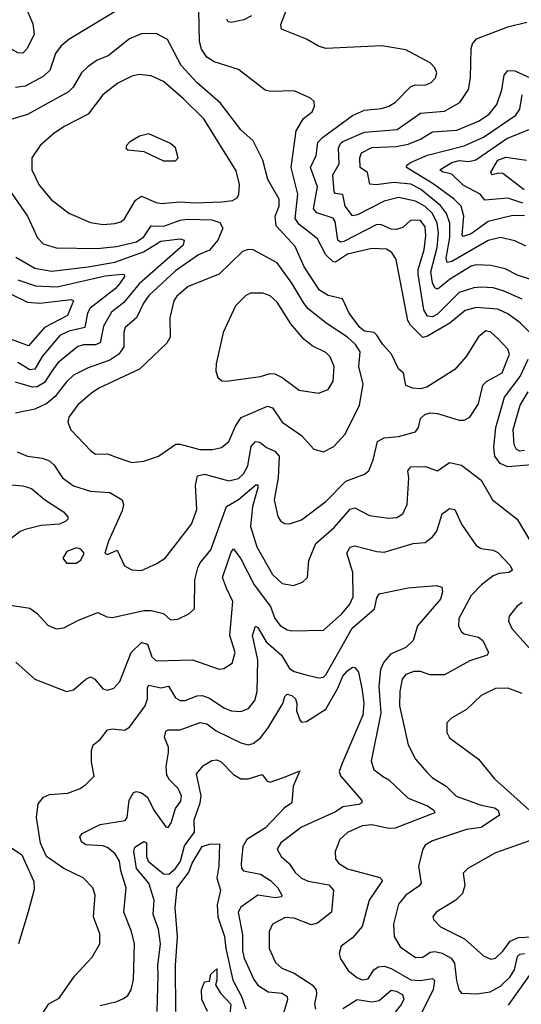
# Model space of a CAD drawing. Extents: x 1246230 to 1426786, y 660032 to 763141.
# Tile 127 of 256: x 1278423 to 1280491, y 701755 to 705814. Entities that reach past the tile are written whole.
import ezdxf

# ---------------------------------------------------------------- set-up
doc = ezdxf.new("R2010")
doc.units = 0

msp = doc.modelspace()

# ---------------------------------------------------------------- linework, layer by layer
at = {"layer": '0CON10XD'}
for points in [[(1278448.5, 705865), (1278477, 705797), (1278482.5, 705755), (1278452.9, 705695), (1278435, 705676.5), (1278415, 705677.7), (1278359.3, 705709.3), (1278275, 705742.7), (1278215, 705757.1), (1278135, 705755.5), (1278074, 705716), (1278028.8, 705661.2), (1277987.8, 705565), (1277914.3, 705495), (1277870.8, 705439.2), (1277840.5, 705375), (1277810.7, 705259.3), (1277737.5, 705175), (1277733, 705163)], [(1278850.7, 705869.3), (1278625, 705732.3), (1278591.8, 705705), (1278570.3, 705675), (1278547.5, 705605), (1278519.7, 705580.3), (1278445, 705540.7), (1278405.4, 705534.6)], [(1280525.7, 704525), (1280486.6, 704565), (1280435, 704602.3), (1280395, 704620.8), (1280305, 704627.9), (1280260, 704615), (1280196.6, 704563.4), (1280105, 704509), (1280085, 704504.6), (1280034.8, 704554.8), (1280023.9, 704573.9), (1279975.4, 704825), (1279957.5, 704855), (1279935, 704867.6), (1279875, 704871.5), (1279775, 704847), (1279725, 704815.3), (1279715, 704815.9), (1279685.7, 704845), (1279651.3, 704911.3), (1279605, 704946.8), (1279575, 704970.5), (1279558.5, 704995), (1279569.8, 705095), (1279541.5, 705205), (1279563.4, 705356.6), (1279593, 705407), (1279628.6, 705435), (1279637.7, 705457.7), (1279637, 705477), (1279621.2, 705491.2), (1279555, 705520.8), (1279457.9, 705517.9), (1279435, 705524.4), (1279325, 705608.9), (1279225, 705641.1), (1279195, 705659.2), (1279172.6, 705692.6), (1279164.2, 705725), (1279161.1, 705855)], [(1280495, 704662.7), (1280416.3, 704696.3), (1280375, 704709), (1280325, 704711.2), (1280295, 704708.4), (1280235, 704690), (1280145, 704600.5), (1280125, 704588.8), (1280105, 704592.3), (1280088.8, 704618.8), (1280065.7, 704765), (1280066.3, 704785), (1280090.1, 704865), (1280097.8, 704925), (1280095, 704960.6), (1280075, 704986.8), (1280035, 704987.8), (1280002.1, 704957.9), (1279975, 704949.1), (1279955, 704950.1), (1279915, 704968.6), (1279895, 704970.2), (1279759.2, 704899.2), (1279745, 704897), (1279735, 704905.4), (1279722.9, 704982.9), (1279715.9, 704995.9), (1279648, 705018), (1279633.7, 705035), (1279651, 705125), (1279621.6, 705205), (1279645.7, 705255), (1279651.9, 705308.1), (1279670.7, 705329.3), (1279795, 705420), (1279845, 705441.4), (1279915, 705447.7), (1279945, 705458.4), (1279972.5, 705475), (1280035, 705538.8), (1280055, 705545.5), (1280095, 705544.4), (1280118.8, 705555), (1280137.5, 705575), (1280142.5, 705595), (1280135, 705616.2), (1280115, 705636.9), (1280015, 705690), (1279916.1, 705706.1), (1279685, 705695.4), (1279655, 705704.6), (1279604.7, 705734.7), (1279501.9, 705775), (1279499.1, 705795), (1279525, 705862.5)], [(1279379.1, 705830.9), (1279346.6, 705813.4), (1279295, 705802.3), (1279282.9, 705805), (1279276.7, 705816.7)], [(1280665, 704699.5), (1280475, 704761.1), (1280425, 704787.2), (1280365, 704801), (1280305, 704803.5), (1280285, 704797.7), (1280195, 704743.2), (1280155, 704709.7), (1280145, 704703.9), (1280135, 704708.5), (1280125, 704730), (1280117.8, 704775), (1280143.6, 704875), (1280149.1, 704935), (1280144.1, 704975), (1280125.4, 705015), (1280095, 705043.5), (1280055, 705066.1), (1279985, 705080.9), (1279925, 705066.2), (1279815, 705010), (1279795, 705005.7), (1279764.9, 705045), (1279755, 705093.1), (1279725, 705097.9), (1279720, 705105), (1279714.4, 705175), (1279739.9, 705220.1), (1279737.3, 705285), (1279745, 705304.6), (1279755, 705311.6), (1279845, 705350.4), (1279978.9, 705361.1), (1280075, 705428.9), (1280175, 705437.8), (1280237.3, 705472.7), (1280273.3, 705526.7), (1280282.2, 705575), (1280284.6, 705695.4), (1280289.4, 705715), (1280306, 705735), (1280435, 705785.5), (1280514.4, 705804.4)], [(1278925, 703543.6), (1278988.3, 703571.7), (1279022.2, 703595), (1279131.8, 703735), (1279152.7, 703795), (1279147.2, 703895), (1279155.9, 703934.1), (1279185, 703940.3), (1279285, 703913.4), (1279325, 703923.4), (1279345, 703942.7), (1279364, 703975), (1279377.2, 704055), (1279395, 704075.9), (1279413, 704073), (1279440.6, 704050.6), (1279475.2, 704035.2), (1279492.3, 704015), (1279488, 703925), (1279472.7, 703835), (1279486.7, 703766.7), (1279498.6, 703748.6), (1279515, 703737.8), (1279535, 703735.6), (1279585, 703752.7), (1279685, 703828), (1279767.9, 703912.1), (1279845, 703940), (1279862.2, 703955), (1279880.1, 703999.9), (1279898.2, 704075), (1279925, 704090.4), (1279985, 704095.6), (1280054.4, 704115.6), (1280067.4, 704132.6), (1280075, 704170), (1280093, 704187), (1280115, 704192.9), (1280145, 704190.6), (1280235, 704163.3), (1280255, 704163.3), (1280279.2, 704175), (1280315, 704230), (1280332.6, 704307.4), (1280347.3, 704322.7), (1280411.9, 704358.1), (1280442.5, 704435), (1280435.8, 704455.8), (1280395, 704500), (1280365, 704525.5), (1280345, 704531.5), (1280315, 704507.5), (1280263.6, 704426.4), (1280217.3, 704372.7), (1280100.9, 704299.1), (1280075, 704292.7), (1280044.5, 704295.5), (1280015, 704306.5), (1280005, 704356.9), (1279984.4, 704375), (1279955.5, 704435), (1279920.3, 704475), (1279896, 704514), (1279885, 704525.4), (1279845, 704530.7), (1279825, 704544.8), (1279780.8, 704605), (1279754, 704664), (1279695, 704677.5), (1279659.5, 704699.5), (1279595.9, 704795), (1279559.2, 704879.2), (1279480.8, 704965), (1279476.1, 705003.9), (1279492.5, 705045), (1279492.5, 705075), (1279445.9, 705155), (1279424.7, 705235), (1279385.6, 705315), (1279335, 705360), (1279250.1, 705470.1), (1279153.2, 705555), (1279089.1, 705625), (1279032.2, 705732.2), (1278985, 705757.2), (1278924, 705756), (1278875, 705735.5), (1278787.3, 705665), (1278742.5, 705647.5), (1278705, 705620.8), (1278677.7, 705595), (1278643.6, 705536.4), (1278623.6, 705516.4), (1278455, 705423.2), (1278345, 705390.8)], [(1280510.3, 704880.3), (1280465, 704903.3), (1280405, 704916.3), (1280355, 704903.7), (1280205, 704816.8), (1280185, 704813.5), (1280181, 704831), (1280195.8, 704915.8), (1280196.7, 704975), (1280182.2, 705015), (1280157.7, 705047.7), (1280075.1, 705115.1), (1280035, 705136), (1279965, 705143.5), (1279893.3, 705133.3), (1279866.6, 705136.6), (1279856.4, 705185), (1279826.4, 705205), (1279825.3, 705245), (1279832.3, 705265), (1279875, 705286.9), (1279975, 705291.9), (1280025, 705300.9), (1280075, 705321.1), (1280125, 705351.7), (1280225, 705359.4), (1280315, 705395.8), (1280358.9, 705425), (1280390.7, 705465), (1280410.2, 705525), (1280420.3, 705585), (1280435, 705605.5), (1280465, 705603.2), (1280594.2, 705544.2)], [(1278765, 704970.4), (1278815, 704973.9), (1278839.1, 704980.9), (1278855, 704993.1), (1278900, 705070), (1278925, 705087.3), (1278985, 705060.9), (1279007.1, 705057.1), (1279085, 705063.5), (1279145, 705058.8), (1279256.2, 705063.8), (1279300.8, 705069.2), (1279319.6, 705080.4), (1279326.5, 705095), (1279329.6, 705135), (1279315, 705190.8), (1279182.5, 705405), (1279098.4, 705488.4), (1279015, 705558.9), (1278965, 705583.1), (1278915, 705588.5), (1278885, 705582.1), (1278826.7, 705553.3), (1278765.7, 705504.3), (1278704.7, 705425.3), (1278605.9, 705374.1), (1278563.3, 705345), (1278506.7, 705295), (1278472.7, 705245), (1278472.7, 705195), (1278502.4, 705132.4), (1278552.6, 705072.6), (1278625, 705017.1), (1278715, 704978.8), (1278765, 704970.4)], [(1280503.9, 705006.1), (1280456.8, 705006.7), (1280355, 704982.7), (1280285, 704931.9), (1280251, 704921), (1280246.7, 704926.7), (1280254.8, 705005), (1280243.1, 705045), (1280214.6, 705074.6), (1280128.3, 705138.3), (1280017.8, 705205), (1280018.9, 705215), (1280034.2, 705225.8), (1280105, 705256.1), (1280255, 705293.8), (1280335, 705329.5), (1280469.2, 705420.8), (1280484.5, 705445.5), (1280494.3, 705505)], [(1280497.6, 705057.6), (1280435, 705079.2), (1280340.9, 705070.9), (1280322.1, 705095), (1280252, 705132), (1280205, 705177.4), (1280165, 705186.5), (1280154.5, 705195), (1280205.3, 705225), (1280235, 705234.2), (1280275, 705230), (1280303.8, 705236.2), (1280431.6, 705325), (1280526.7, 705363.3)], [(1279065, 705232), (1279076.2, 705245), (1279065, 705286.7), (1279045, 705303.8), (1278955, 705343.3), (1278916.4, 705333.6), (1278875, 705310), (1278862.5, 705295), (1278860, 705285), (1278868.3, 705278.3), (1278935, 705271.2), (1279015, 705232), (1279065, 705232)], [(1280502.4, 705112.4), (1280415, 705180), (1280397.8, 705182.2), (1280370, 705175), (1280365, 705185.8), (1280395, 705235.2), (1280428, 705248), (1280512.5, 705235)], [(1278322, 705195), (1278454.4, 705004.4), (1278495.5, 704915), (1278519.8, 704889.8), (1278573.6, 704873.6), (1278741.5, 704871.5), (1278821.2, 704878.8), (1278905, 704897.9), (1278935, 704919.2), (1278965, 704964.2), (1279017.1, 704962.9), (1279085, 704988.1), (1279115, 704992.4), (1279215, 704989), (1279248.3, 704978.3), (1279259.8, 704955), (1279239.1, 704905), (1279205, 704864.2), (1279160.4, 704845), (1279065, 704779.4), (1278955, 704677.1), (1278932.7, 704645), (1278904.7, 704585.3), (1278857.7, 704545), (1278852, 704525), (1278852.4, 704465), (1278831.8, 704435), (1278795, 704410.5), (1278705, 704378.4), (1278645, 704348.4), (1278615, 704321.3), (1278568.9, 704261.1), (1278535, 704232.4), (1278485, 704208.8), (1278405, 704192.2)], [(1278406.8, 704835), (1278485, 704789.6), (1278555, 704778.1), (1278705, 704794.8), (1278815, 704814.6), (1278933.3, 704856.7), (1279005, 704900.7), (1279085, 704910.5), (1279101.1, 704905), (1279096.7, 704885), (1278916, 704725), (1278851.9, 704648.1), (1278801.9, 704608.1), (1278768.6, 704551.4), (1278755, 704481.9), (1278735, 704474.1), (1278685.6, 704474.4), (1278662.5, 704467.5), (1278580.5, 704399.5), (1278555.5, 704365.5), (1278525, 704318.8), (1278495, 704300.7), (1278475, 704299.8), (1278405, 704319.6)], [(1278885, 703989.1), (1278935, 703994.4), (1278995, 704014.3), (1279066.2, 704063.8), (1279085, 704063.9), (1279165, 704042.6), (1279217.4, 704042.6), (1279255, 704051.2), (1279285.2, 704074.8), (1279312.1, 704137.9), (1279336, 704174), (1279445, 704221.5), (1279465, 704214.5), (1279505, 704154.5), (1279585, 704100), (1279635, 704044.4), (1279675, 704032.5), (1279718.6, 704055), (1279765, 704105.7), (1279823.8, 704225), (1279838.6, 704311.4), (1279820.8, 704385), (1279827.1, 704445), (1279807.3, 704475), (1279774.7, 704505), (1279689.9, 704559.9), (1279612.2, 704622.2), (1279593.9, 704645), (1279545, 704728.5), (1279485, 704812), (1279385, 704865.5), (1279365, 704866.5), (1279341.7, 704858.3), (1279245, 704764.6), (1279116.9, 704715), (1279070.9, 704675), (1279058.5, 704655), (1279042.2, 704585), (1279042.7, 704505), (1279029.6, 704480.4), (1278916.1, 704373.9), (1278748.6, 704295), (1278718.9, 704275), (1278662.9, 704227.1), (1278624.6, 704175), (1278621.8, 704155), (1278633.6, 704123.6), (1278716.3, 704036.3), (1278735, 704023.5), (1278785, 704023.9), (1278825, 704010), (1278885, 703989.1)], [(1278415, 704741.3), (1278487.6, 704717.6), (1278577.2, 704712.8), (1278775, 704758.3), (1278845.3, 704765.3), (1278854.1, 704764.1), (1278855.5, 704755), (1278834.7, 704725), (1278815.9, 704704.1), (1278713.1, 704625), (1278701.7, 704605), (1278691.8, 704545), (1278625, 704530.5), (1278587.9, 704512.1), (1278514.7, 704425.3), (1278485, 704373.8), (1278465, 704370.5), (1278415, 704400.8)], [(1278330.4, 704710.4), (1278455, 704650), (1278505.5, 704645.5), (1278635, 704660.4), (1278644.3, 704655), (1278620, 704595), (1278525.2, 704545), (1278459.6, 704470.4), (1278325, 704518.8)], [(1279655, 704274.2), (1279695, 704290), (1279716, 704324), (1279720, 704385), (1279703.2, 704425), (1279685, 704441.6), (1279629.2, 704469.2), (1279595, 704497.5), (1279540.7, 704560.7), (1279485, 704649.1), (1279455, 704676.4), (1279425, 704687.5), (1279375, 704686.5), (1279355, 704676.7), (1279312.2, 704635), (1279261.9, 704525), (1279232.5, 704395), (1279231.2, 704365), (1279239.3, 704339.3), (1279256.1, 704326.1), (1279274, 704324), (1279415, 704343.8), (1279455, 704355.3), (1279474.1, 704354.1), (1279505, 704338.8), (1279575, 704286.7), (1279655, 704274.2)], [(1280535, 703979.7), (1280435, 703970.7), (1280404.2, 703984.2), (1280382.3, 704015), (1280377.6, 704052.4), (1280386.5, 704133.5), (1280422.5, 704257.5), (1280486.3, 704343.7), (1280519.7, 704415)], [(1280505, 704037.8), (1280485, 704034.8), (1280471.9, 704041.9), (1280461.2, 704061.2), (1280457.9, 704125), (1280486.2, 704225), (1280519.3, 704280.7)], [(1278412.4, 704032.4), (1278455, 704015.4), (1278515, 704006.2), (1278545.3, 703995.3), (1278565, 703978.1), (1278599.6, 703925), (1278645, 703893.2), (1278715, 703870.4), (1278795, 703865.3), (1278845.4, 703835), (1278851.1, 703815), (1278845, 703790), (1278789.4, 703665), (1278774, 703615), (1278785, 703610), (1278825, 703628), (1278855, 703562.2), (1278885, 703546.2), (1278925, 703543.6)], [(1279382.1, 703807.9), (1279374.4, 703725), (1279401, 703641), (1279465, 703526.7), (1279505, 703490), (1279551.7, 703481.7), (1279588.8, 703495), (1279610, 703515), (1279615.6, 703585), (1279643.8, 703655), (1279719.2, 703720.8), (1279785, 703795.8), (1279805, 703801.2), (1279865, 703770.4), (1279945, 703759.6), (1279977.7, 703762.3), (1280002.6, 703777.4), (1280020, 703815), (1280027.2, 703925), (1280023.1, 703955), (1280035, 703970.9), (1280095, 703971.7), (1280145, 703954.5), (1280195, 703989.1), (1280245, 703977.9), (1280325.9, 703915.9), (1280371.9, 703835), (1280474.6, 703754.6), (1280535, 703653.5)], [(1278375, 703898.2), (1278435, 703892.2), (1278470.9, 703880.9), (1278525, 703836.7), (1278603.3, 703785), (1278621.4, 703765), (1278621.4, 703755), (1278613.1, 703746.9), (1278586.2, 703735), (1278510.9, 703729.1), (1278445, 703713.2), (1278425, 703704.6), (1278374.4, 703665)], [(1278385, 703401.2), (1278465, 703387.8), (1278495, 703366.7), (1278538.2, 703318.3), (1278573.5, 703303.5), (1278605, 703306.8), (1278665, 703339.1), (1278745, 703370), (1278782.6, 703352.6), (1278805, 703350), (1278935, 703378.5), (1278965, 703379.1), (1279015, 703365.6), (1279045, 703340), (1279075, 703342.9), (1279120, 703365), (1279144, 703386), (1279145.3, 703505), (1279157.5, 703555), (1279166.8, 703575), (1279211, 703629), (1279275, 703807.1), (1279325, 703835.9), (1279396.5, 703896.5), (1279405, 703896), (1279404.4, 703884.4), (1279382.1, 703807.9)], [(1278406.2, 703166.2), (1278485, 703095.6), (1278615, 703044), (1278645, 703051.9), (1278695, 703095.5), (1278715, 703104.5), (1278731.9, 703095), (1278765, 703055.6), (1278785, 703049.5), (1278811.5, 703058.5), (1278835, 703085.8), (1278882.4, 703205), (1278925, 703246.5), (1278949.2, 703239.2), (1278968.2, 703188.2), (1278985, 703170.8), (1279135, 703175.5), (1279245, 703137.1), (1279265, 703140), (1279298.3, 703161.7), (1279311.8, 703205), (1279289.5, 703275), (1279301.9, 703415), (1279275, 703471.1), (1279259.6, 703515), (1279295, 703619.2), (1279305, 703632.5), (1279335, 703591.1), (1279389.8, 703485), (1279457.5, 703395), (1279475.3, 703345), (1279496.4, 703316.4), (1279525, 703298.8), (1279545, 703294.1), (1279675, 703297.8), (1279751.5, 703365), (1279784.6, 703405), (1279798, 703435), (1279796.5, 703535), (1279772, 703615), (1279785, 703639.1), (1279805, 703645.5), (1279895, 703622), (1279925, 703619.6), (1280045, 703655.4), (1280095, 703659.4), (1280125, 703681.9), (1280142.3, 703705), (1280165, 703777.1), (1280195, 703799.6), (1280217.5, 703795), (1280245, 703734.3), (1280305, 703646.7), (1280325, 703633.8), (1280375, 703627.1), (1280395, 703618.2), (1280443.8, 703565), (1280454.3, 703545), (1280440, 703535), (1280399.3, 703530.7), (1280375, 703521.1), (1280327.3, 703485), (1280285, 703440), (1280234.1, 703345), (1280232.7, 703315), (1280242.6, 703292.6), (1280255, 703282.2), (1280315, 703268.2), (1280332.9, 703255), (1280356.2, 703205), (1280350, 703195), (1280278.9, 703171.1), (1280175, 703113.6), (1280113.8, 703113.8), (1280075, 703127.3), (1280047.7, 703127.7), (1280015.6, 703115), (1280000, 703095), (1279990.3, 703045), (1279988.4, 702985), (1280024.7, 702825), (1280055, 702765.5), (1280101.4, 702711.4), (1280125, 702689.2), (1280181.9, 702655), (1280222.5, 702612.5), (1280325.5, 702575.5), (1280381.1, 702565), (1280395.9, 702555), (1280401.9, 702535), (1280325, 702483.5), (1280264.8, 702475.2), (1280125, 702429.6), (1280095, 702411.5), (1280085.3, 702395), (1280067.8, 702325), (1280078.5, 702255), (1280068.4, 702241.6), (1280015.6, 702204.4), (1279985, 702167.8), (1279963.9, 702085), (1279967.1, 702035), (1279992.2, 701992.2), (1280055, 701948), (1280085, 701949.6), (1280115, 701969.7), (1280135, 701972.4), (1280165, 701965.7), (1280201.3, 701945), (1280216.2, 701925), (1280223.8, 701853.8), (1280234.1, 701814.1), (1280245, 701801.1), (1280307.8, 701797.8), (1280363.2, 701806.8), (1280405, 701830.3), (1280443.4, 701866.6), (1280463.3, 701896.7), (1280475, 701951.5), (1280485, 701962.2), (1280505, 701964.2)], [(1278615, 703574.3), (1278655, 703574.4), (1278675, 703586.2), (1278688, 703615), (1278675, 703632), (1278656.5, 703636.5), (1278617.6, 703622.4), (1278600, 703595), (1278615, 703574.3)], [(1278515, 701714.2), (1278542.5, 701757.5), (1278585, 701780), (1278648.5, 701871.5), (1278721.2, 701948.8), (1278753.3, 702005), (1278752.7, 702045), (1278726.6, 702115), (1278734.5, 702204.5), (1278724.4, 702235), (1278685, 702276.7), (1278604.6, 702314.6), (1278533.8, 702363.8), (1278508.9, 702418.9), (1278492.5, 702525), (1278499.1, 702580.9), (1278520.5, 702609.5), (1278545, 702620), (1278621.2, 702625), (1278672, 702645), (1278695, 702660.8), (1278729.1, 702695), (1278718.8, 702755), (1278718.3, 702801.7), (1278725, 702824.2), (1278755, 702846.9), (1278785, 702886.4), (1278805, 702890.7), (1278854.6, 702885.4), (1278875, 702898.1), (1278940.4, 702985), (1278949.6, 703015), (1278949.1, 703060.9), (1278955, 703071.2), (1279005, 703060), (1279036.1, 703066.1), (1279065, 703017.9), (1279085, 703007.9), (1279105, 703007.9), (1279155, 703027.3), (1279175, 703028.4), (1279205, 703017.8), (1279265, 702977.1), (1279295, 702964.7), (1279335, 702962.5), (1279366.5, 702975), (1279392.1, 703007.9), (1279401.4, 703045), (1279405.2, 703174.8), (1279382.7, 703275), (1279395, 703314), (1279405, 703308.6), (1279438.8, 703248.8), (1279501.6, 703195), (1279535, 703139.4), (1279555, 703127.3), (1279598.8, 703115), (1279655, 703100.8), (1279675, 703103.8), (1279685, 703113.5), (1279794.3, 703305.7), (1279885.8, 703385), (1279895, 703431.2), (1279905, 703447.8), (1280025, 703472.2), (1280141.4, 703481.4), (1280163.8, 703475), (1280165.7, 703455.7), (1280158.2, 703425), (1280063.5, 703315), (1280045.5, 703255), (1280015, 703226.1), (1279951.9, 703198.1), (1279924.8, 703165.2), (1279910.7, 703135), (1279904.1, 703065.9), (1279911.5, 702955), (1279872.3, 702757.7), (1279883.3, 702723.3), (1279919.2, 702695), (1279945, 702680.9), (1280024.3, 702604.2), (1280105, 702572.8), (1280130, 702555), (1280134.3, 702545), (1279971.4, 702481.4), (1279945, 702480.2), (1279875, 702494.8), (1279835, 702490.5), (1279775, 702463.9), (1279742.2, 702435), (1279723, 702385), (1279725.3, 702355.3), (1279736.7, 702336.7), (1279775, 702313.6), (1279907.6, 702277.6), (1279918.5, 702265), (1279863.1, 702185), (1279834.7, 702075.3), (1279795, 702029.4), (1279747.8, 701995), (1279740, 701965), (1279745, 701942.5), (1279776.7, 701895), (1279812.9, 701865), (1279835, 701856.2), (1279860, 701860), (1279883.5, 701896.5), (1279900.6, 701909.4), (1279925, 701912.2), (1279955, 701902.1), (1280035, 701856.3), (1280075, 701853.1), (1280125, 701861.1), (1280132.6, 701852.6), (1280127.2, 701815), (1280076.3, 701713.7)], [(1280495, 703411.1), (1280472.5, 703395), (1280441.4, 703355), (1280437.8, 703335), (1280452.2, 703305), (1280543.2, 703203.2)], [(1278755, 701750.4), (1278823.9, 701766.1), (1278851.2, 701778.8), (1278868.3, 701791.7), (1278882.2, 701815), (1278892.3, 701857.7), (1278895.8, 702005), (1278883.2, 702055), (1278851.6, 702135), (1278861.4, 702235), (1278839.4, 702305), (1278834.7, 702345), (1278816.5, 702375), (1278785, 702401.1), (1278765, 702407.7), (1278695, 702412.5), (1278677.1, 702425), (1278670.9, 702445), (1278680.9, 702459.1), (1278754.3, 702495.7), (1278857.7, 702512.3), (1278865.2, 702524.8), (1278873.8, 702596.2), (1278892.4, 702627.6), (1278905, 702632.7), (1278925, 702627.5), (1278949, 702609), (1278975.3, 702555), (1279025, 702486.7), (1279035, 702483.3), (1279047.4, 702502.6), (1279065, 702562), (1279087, 702593), (1279090, 702615), (1279076.5, 702645), (1279040.2, 702680.2), (1279029.7, 702699.7), (1279027, 702735), (1279036.4, 702793.6), (1279035.8, 702815), (1279019.6, 702855), (1279025, 702880.8), (1279035, 702886.2), (1279085, 702886.1), (1279167, 702917), (1279195, 702912), (1279232.5, 702882.5), (1279335, 702832.4), (1279365, 702824.7), (1279385, 702830), (1279415, 702854.2), (1279446.7, 702895), (1279508.4, 702995), (1279515.4, 703024.6), (1279525, 703033.5), (1279545, 703028.8), (1279560, 703015), (1279565.7, 702995), (1279564.2, 702965), (1279578.5, 702928.5), (1279585, 702918.8), (1279605, 702920.8), (1279685, 702971.2), (1279733.1, 703055), (1279755, 703108.2), (1279775, 703130.3), (1279795, 703144.3), (1279804.2, 703144.2), (1279820.4, 703125), (1279835, 703050), (1279841.3, 702995), (1279837.4, 702947.4), (1279750.7, 702745), (1279740.5, 702715), (1279745, 702696.9), (1279832.9, 702595), (1279834.2, 702585), (1279821.8, 702578.2), (1279755, 702569.1), (1279725, 702548.8), (1279585, 702485.9), (1279499.9, 702420.1), (1279484.4, 702395), (1279500.5, 702365), (1279534.4, 702335), (1279558.7, 702298.7), (1279585, 702275.3), (1279612.6, 702262.6), (1279697.1, 702247.1), (1279716.1, 702226.1), (1279708.5, 702135), (1279650.4, 702089.6), (1279625, 702082.6), (1279555, 702109.6), (1279517, 702113), (1279465.5, 702085), (1279451.6, 702055), (1279451.6, 701985), (1279477.6, 701927.6), (1279504.3, 701904.3), (1279555, 701883.1), (1279628.2, 701835), (1279645.4, 701815), (1279647, 701797), (1279638.2, 701755), (1279641.8, 701735)], [(1280495, 703036.7), (1280435, 703058.7), (1280385, 703056.4), (1280325, 703027.8), (1280265, 702970.6), (1280204.5, 702935.5), (1280184.3, 702915), (1280184.2, 702875.8), (1280195, 702854.2), (1280315, 702765.6), (1280380, 702685), (1280581.1, 702505)], [(1278989.7, 701725), (1278993, 701875), (1278992.2, 701915), (1279003.8, 702005), (1278995.2, 702065), (1278973.2, 702125), (1278976.5, 702185), (1278954.8, 702255), (1278904.9, 702315), (1278893.5, 702386.5), (1278897.2, 702402.8), (1278935, 702426.1), (1278945, 702421.4), (1278945.6, 702365), (1278952.8, 702345), (1279015, 702293.2), (1279038, 702292), (1279065.6, 702315), (1279085.1, 702344.9), (1279101.8, 702408.2), (1279143.5, 702465), (1279142.3, 702515), (1279166.8, 702585), (1279171.2, 702615), (1279151.5, 702705), (1279181.1, 702738.9), (1279215, 702760.5), (1279235, 702762.7), (1279254.1, 702754.1), (1279305, 702701.8), (1279335, 702684.5), (1279365, 702684.5), (1279422, 702702), (1279442.5, 702675), (1279455, 702670.9), (1279509.9, 702690.1), (1279577.3, 702717.3), (1279550.5, 702655), (1279544.5, 702585.5), (1279515, 702564.6), (1279436.9, 702483.1), (1279359, 702435), (1279342.9, 702405), (1279335.5, 702335), (1279337.8, 702315), (1279346, 702305), (1279415, 702291.3), (1279456.4, 702265), (1279487.7, 702235), (1279504.3, 702205), (1279502.5, 702197.5), (1279476.1, 702193.9), (1279405, 702205.4), (1279334.1, 702155.9), (1279323.8, 702135), (1279341.2, 702041.2), (1279341.4, 701975), (1279348.1, 701945), (1279387.5, 701857.5), (1279405, 701833.8), (1279447, 701807), (1279505, 701800.6), (1279525, 701787.7), (1279527.2, 701772.8), (1279509.1, 701715)], [(1278385, 702403.1), (1278431.9, 702371.9), (1278480.9, 702260.9), (1278481.7, 702228.3), (1278456.9, 702136.9), (1278417.7, 702005)], [(1279066, 701725), (1279065.2, 701915.2), (1279073.3, 702033.3), (1279064.3, 702154.3), (1279072.1, 702235), (1279120.2, 702299.8), (1279133.6, 702336.4), (1279175, 702405.8), (1279205.6, 702415.6), (1279246, 702416), (1279244.3, 702325), (1279235.7, 702275), (1279250.8, 702225), (1279236.3, 702165), (1279239.3, 702115), (1279266.7, 702035), (1279272.2, 701985), (1279301.1, 701855), (1279337.3, 701787.3), (1279355.7, 701735.7)], [(1280525, 702428.4), (1280385, 702379.6), (1280270, 702315), (1280250.8, 702295), (1280258.8, 702245), (1280248.3, 702211.7), (1280221.1, 702185), (1280140, 702135), (1280125.7, 702115), (1280128.6, 702105), (1280157.8, 702075), (1280256.7, 702025), (1280335, 701954.5), (1280365, 701940.9), (1280385, 701945.5), (1280415, 701973.6), (1280445.7, 702015), (1280479, 702031), (1280565, 702034.3)], [(1279197.1, 701725), (1279174.4, 701775), (1279172.5, 701815), (1279185, 701847.5), (1279205, 701850), (1279211.3, 701878.7), (1279235, 701900.8), (1279236, 701855), (1279230, 701835), (1279250.7, 701800.7), (1279292.7, 701755), (1279288.6, 701715)], [(1280438.8, 701751.2), (1280525, 701874.1)], [(1279755, 701738), (1279814.9, 701775.1), (1279875, 701764.9), (1279905, 701771), (1279955, 701813.1), (1279975, 701809.6), (1280000.8, 701795), (1280006.6, 701776.6), (1279996.8, 701755), (1279964.9, 701715.1)]]:
    msp.add_lwpolyline(points, dxfattribs=at)

doc.saveas('drawing.dxf')
